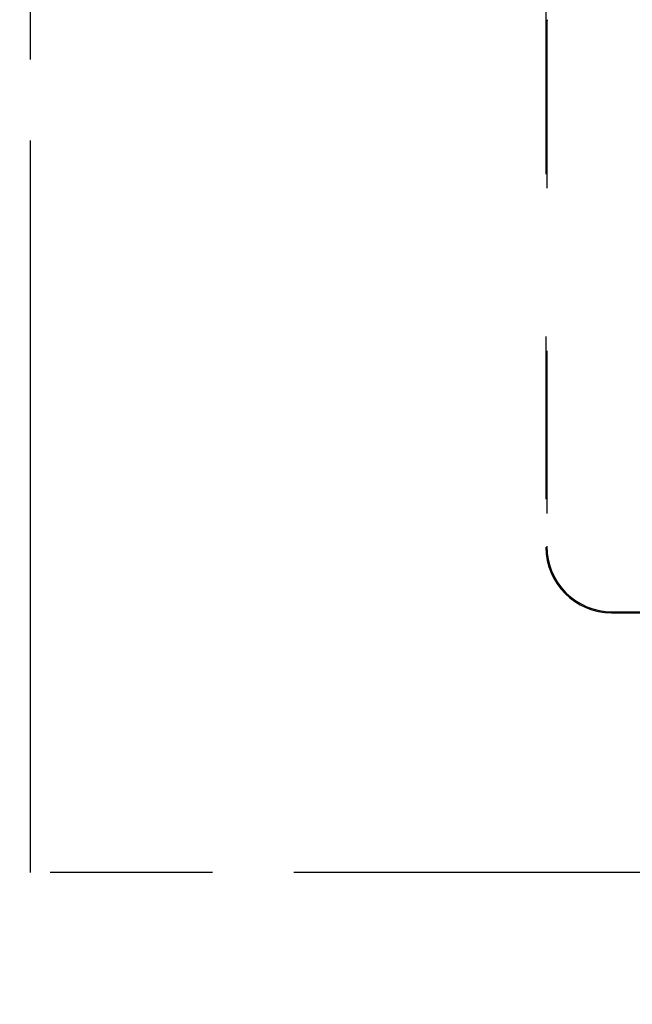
# Model space of a CAD drawing. Header units: inches. Extents: x 0 to 225, y 0 to 145.
# Tile 27 of 104: x 77.44 to 82.1, y 42.7 to 50.17. Entities that reach past the tile are written whole.
import ezdxf

# ---------------------------------------------------------------- set-up
doc = ezdxf.new("R2010")
doc.units = ezdxf.units.IN
doc.header["$LTSCALE"] = 12.349732
doc.header["$MEASUREMENT"] = 0
doc.linetypes.add('HIDDEN', pattern=[0.2, 0.1, -0.1])
doc.linetypes.add('PHANTOM', pattern=[0.8, 0.45, -0.05, 0.1, -0.05, 0.1, -0.05])
doc.layers.get('0').update_dxf_attribs({"linetype": 'CONTINUOUS'})
for name, color, linetype in [('AVAILABLE_DOOR_SPACE', 7, 'CONTINUOUS'), ('DEFAULT_2', 8, 'HIDDEN'), ('DIMENSIONS', 7, 'CONTINUOUS')]:
    doc.layers.add(name, color=color, linetype=linetype)
doc.styles.get("Standard").update_dxf_attribs({"font": 'txt', "width": 0.8})
doc.dimstyles.new('DIMSTYLE_3', dxfattribs={"dimtxt": 1.030245, "dimasz": 1.320827, "dimexe": 0.09, "dimexo": 0.07, "dimgap": 0.039, "dimtad": 0, "dimtih": 1, "dimtoh": 1, "dimzin": 4, "dimdsep": 46, "dimtxsty": 'Standard', "dimblk": '_FILLED', "dimblk1": '_FILLED', "dimblk2": '_FILLED', "dimcen": 0.09, "dimadec": 0, "dimazin": 0, "dimtfac": 1, "dimtofl": 0, "dimtmove": 0, "dimatfit": 3, "dimldrblk": '_FILLED', "dimfxl": 0, "dimtolj": 1, "dimtzin": 4, "dimarcsym": 0})

# ---------------------------------------------------------------- blocks, each defined once
blk = doc.blocks.new('_FILLED')
at = {"color": 0, "linetype": 'ByBlock'}
blk.add_solid([(0, 0), (-1, 0.2), (-1, -0.2)], dxfattribs=at)
blk = doc.blocks.new('*D13')
at = {"layer": 'DIMENSIONS', "color": 2, "linetype": 'Continuous'}
for p, q in [((73.9021, 93.3485), (71.2605, 93.3485)), ((77.5271, 93.3485), (79.7423, 93.3485))]:
    blk.add_line(p, q, dxfattribs=at)
at = {"layer": 'DIMENSIONS', "color": 2, "linetype": 'Continuous', "xscale": 1.3208269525, "yscale": 1.3208269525, "zscale": 1.3208269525}
blk.add_blockref('_FILLED', (73.9021, 93.3485), dxfattribs=at)
at = {"layer": 'DIMENSIONS', "color": 2, "linetype": 'Continuous', "xscale": 1.3208269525, "yscale": 1.3208269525, "zscale": 1.3208269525, "rotation": 180}
blk.add_blockref('_FILLED', (77.5271, 93.3485), dxfattribs=at)
at = {"layer": 'DIMENSIONS', "color": 2, "linetype": 'Continuous', "insert": (80.2574, 93.8636), "char_height": 1.03025, "width": 3.296784, "attachment_point": 1, "line_spacing_factor": 0.9}
blk.add_mtext('3.63', dxfattribs=at)

msp = doc.modelspace()

# ---------------------------------------------------------------- linework, layer by layer
at = {"layer": 'AVAILABLE_DOOR_SPACE', "color": 4, "linetype": 'PHANTOM'}
for p, q in [((77.5271, 43.6967), (77.5271, 67.1207)), ((94.9646, 43.6967), (77.5271, 43.6967))]:
    msp.add_line(p, q, dxfattribs=at)
at = {"layer": 'DEFAULT_2', "color": 8, "linetype": 'HIDDEN'}
for p, q in [((81.4421, 55.1757), (81.4421, 46.1668)), ((81.4491, 50.1277), (81.4491, 46.1738)), ((81.9402, 45.6687), (93.918, 45.6687)), ((81.9472, 45.6757), (82.2674, 45.6757))]:
    msp.add_line(p, q, dxfattribs=at)
for centre, major_axis, ratio, start_param, end_param in [((81.453, 50.1277), (0, 0.045), 0.087489, 0.034907, 1.570796), ((81.944, 46.1706), (0.3562, 0.3562), 0.992433, 2.359993, 3.923193), ((81.951, 46.1776), (0.3562, 0.3562), 0.992433, -3.923193, -2.359993)]:
    msp.add_ellipse(centre, major_axis=major_axis, ratio=ratio, start_param=start_param, end_param=end_param, dxfattribs=at)

# ---------------------------------------------------------------- dimensions: what is measured, and where the dimension line sits
at = {"layer": 'DIMENSIONS', "color": 2, "linetype": 'Continuous'}
dim = msp.add_linear_dim(base=(73.9021050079, 93.3485144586), p1=(77.5271050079, 103.9466635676), p2=(73.9021050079, 42.6956635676), angle=180, dimstyle='DIMSTYLE_3', dxfattribs=at)
dim.commit()
dim.dimension.update_dxf_attribs({"geometry": '*D13', "text_midpoint": (81.9058144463, 93.3485144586), "dimtype": 160})

doc.saveas('drawing.dxf')
